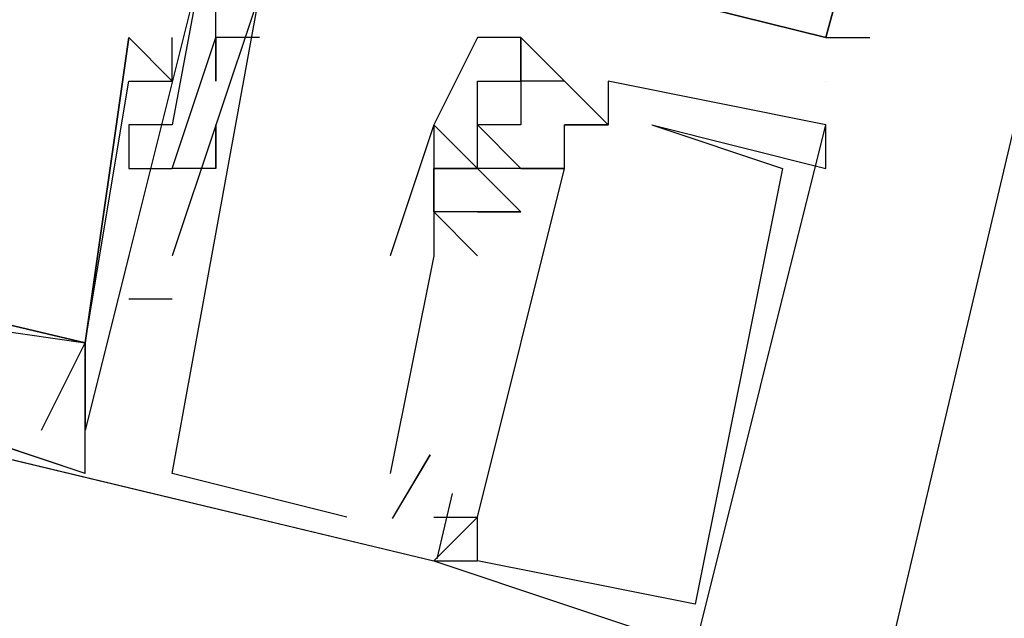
# Model space of a CAD drawing. Header units: feet. Extents: x -79 to 198, y -22 to 181.
# Tile 66 of 256: x 105.247 to 105.548, y 32.894 to 33.077. Entities that reach past the tile are written whole.
import ezdxf

# ---------------------------------------------------------------- set-up
doc = ezdxf.new("R2010")
doc.units = ezdxf.units.FT
doc.layers.add('A-LINEA', color=7, linetype='CONTINUOUS')

msp = doc.modelspace()

# ---------------------------------------------------------------- linework, layer by layer
at = {"layer": 'A-LINEA'}
for p, q in [((103.5333, 24.5111), (107.3733, 40.7511)), ((104.7067, 33.0711), (105.3733, 32.9111)), ((104.7067, 33.0711), (105.3733, 32.9111)), ((104.7067, 33.0711), (105.3733, 32.9111)), ((105.28, 33.0711), (105.28, 33.0711)), ((105.28, 33.0711), (105.28, 33.0711)), ((105.28, 33.0711), (105.28, 33.0711)), ((105.28, 33.0711), (105.28, 33.0711)), ((105.28, 33.0711), (105.28, 33.0711)), ((105.28, 33.0711), (105.28, 33.0711)), ((105.2933, 33.0711), (105.2933, 33.0711)), ((105.2933, 33.0711), (105.2933, 33.0711)), ((105.2933, 33.0711), (105.2933, 33.0711)), ((105.32, 33.0711), (105.3067, 33.0711)), ((105.3067, 33.0711), (105.3067, 33.0711)), ((105.32, 33.0711), (105.3067, 33.0711)), ((105.3067, 33.0711), (105.3067, 33.0711)), ((105.32, 33.0711), (105.3067, 33.0711)), ((105.3067, 33.0711), (105.3067, 33.0711)), ((105.3067, 33.0711), (105.3067, 33.0711)), ((105.3067, 33.0711), (105.3067, 33.0711)), ((105.3067, 33.0711), (105.3067, 33.0711)), ((105.3067, 33.0711), (105.3067, 33.0711)), ((105.3067, 33.0711), (105.3067, 33.0711)), ((105.3067, 33.0711), (105.3067, 33.0711)), ((105.32, 33.0711), (105.32, 33.0711)), ((105.32, 33.0711), (105.32, 33.0711)), ((105.32, 33.0711), (105.32, 33.0711)), ((105.3867, 33.0711), (105.3867, 33.0711)), ((105.3867, 33.0711), (105.3867, 33.0711)), ((105.3867, 33.0711), (105.3867, 33.0711)), ((105.3867, 33.0711), (105.3867, 33.0711)), ((105.4, 33.0711), (105.4, 33.0711)), ((105.4, 33.0711), (105.4, 33.0711)), ((105.4, 33.0711), (105.4, 33.0711)), ((105.4, 33.0711), (105.4, 33.0711)), ((105.4, 33.0711), (105.4, 33.0711)), ((105.4, 33.0711), (105.4, 33.0711)), ((105.4, 33.0711), (105.4, 33.0711)), ((105.4933, 33.0711), (105.4933, 33.0711)), ((105.4933, 33.0711), (105.4933, 33.0711)), ((105.4933, 33.0711), (105.4933, 33.0711)), ((105.4933, 33.0711), (105.4933, 33.0711)), ((105.4933, 33.0711), (105.4933, 33.0711)), ((105.4933, 33.0711), (105.4933, 33.0711)), ((105.4933, 33.0711), (105.4933, 33.0711)), ((105.4933, 33.0711), (105.4933, 33.0711)), ((105.5067, 33.0711), (105.5067, 33.0711)), ((105.28, 33.0578), (105.28, 33.0578)), ((105.28, 33.0578), (105.28, 33.0578)), ((105.28, 33.0578), (105.28, 33.0578)), ((105.28, 33.0578), (105.28, 33.0578)), ((105.28, 33.0578), (105.28, 33.0578)), ((105.28, 33.0578), (105.28, 33.0578)), ((105.2933, 33.0578), (105.2933, 33.0578)), ((105.2933, 33.0578), (105.2933, 33.0578)), ((105.2933, 33.0578), (105.2933, 33.0578)), ((105.2933, 33.0578), (105.2933, 33.0578)), ((105.2933, 33.0578), (105.2933, 33.0578)), ((105.2933, 33.0578), (105.2933, 33.0578)), ((105.3067, 33.0578), (105.3067, 33.0578)), ((105.3067, 33.0578), (105.3067, 33.0578)), ((105.3067, 33.0578), (105.3067, 33.0578)), ((105.3867, 33.0578), (105.3867, 33.0578)), ((105.3867, 33.0578), (105.3867, 33.0578)), ((105.3867, 33.0578), (105.3867, 33.0578)), ((105.3867, 33.0578), (105.3867, 33.0578)), ((105.4, 33.0578), (105.4, 33.0578)), ((105.4, 33.0578), (105.4, 33.0578)), ((105.4, 33.0578), (105.4, 33.0578)), ((105.4, 33.0578), (105.4, 33.0578)), ((105.4, 33.0578), (105.4, 33.0578)), ((105.4, 33.0578), (105.4, 33.0578)), ((105.4, 33.0578), (105.4, 33.0578)), ((105.4, 33.0578), (105.4, 33.0578)), ((105.4133, 33.0578), (105.4133, 33.0578)), ((105.4133, 33.0578), (105.4133, 33.0578)), ((105.4133, 33.0578), (105.4133, 33.0578)), ((105.4133, 33.0578), (105.4133, 33.0578)), ((105.4267, 33.0578), (105.4267, 33.0578)), ((105.4267, 33.0578), (105.4267, 33.0578)), ((105.4267, 33.0578), (105.4267, 33.0578)), ((105.4267, 33.0578), (105.4267, 33.0578)), ((105.4933, 33.0578), (105.4933, 33.0578)), ((105.4933, 33.0578), (105.4933, 33.0578)), ((105.28, 33.0444), (105.28, 33.0444)), ((105.28, 33.0444), (105.28, 33.0444)), ((105.28, 33.0444), (105.28, 33.0444)), ((105.2933, 33.0444), (105.2933, 33.0444)), ((105.2933, 33.0444), (105.2933, 33.0444)), ((105.2933, 33.0444), (105.2933, 33.0444)), ((105.3067, 33.0444), (105.3067, 33.0444)), ((105.3067, 33.0444), (105.3067, 33.0444)), ((105.3067, 33.0444), (105.3067, 33.0444)), ((105.3733, 33.0444), (105.3733, 33.0444)), ((105.3733, 33.0444), (105.3733, 33.0444)), ((105.3733, 33.0444), (105.3733, 33.0444)), ((105.3733, 33.0444), (105.3733, 33.0444)), ((105.3733, 33.0444), (105.3733, 33.0444)), ((105.3733, 33.0444), (105.3733, 33.0444)), ((105.3733, 33.0444), (105.3733, 33.0444)), ((105.3733, 33.0444), (105.3733, 33.0444)), ((105.3733, 33.0444), (105.3733, 33.0444)), ((105.3733, 33.0444), (105.3733, 33.0444)), ((105.3867, 33.0444), (105.3867, 33.0444)), ((105.3867, 33.0444), (105.3867, 33.0444)), ((105.3867, 33.0444), (105.3867, 33.0444)), ((105.3867, 33.0444), (105.3867, 33.0444)), ((105.3867, 33.0444), (105.3867, 33.0444)), ((105.3867, 33.0444), (105.3867, 33.0444)), ((105.3867, 33.0444), (105.3867, 33.0444)), ((105.3867, 33.0444), (105.3867, 33.0444)), ((105.4, 33.0444), (105.4, 33.0444)), ((105.4, 33.0444), (105.4, 33.0444)), ((105.4, 33.0444), (105.4, 33.0444)), ((105.4, 33.0444), (105.4, 33.0444)), ((105.4, 33.0444), (105.4, 33.0444)), ((105.4133, 33.0444), (105.4133, 33.0444)), ((105.4133, 33.0444), (105.4133, 33.0444)), ((105.4133, 33.0444), (105.4133, 33.0444)), ((105.4133, 33.0444), (105.4133, 33.0444)), ((105.4133, 33.0444), (105.4133, 33.0444)), ((105.4267, 33.0444), (105.4267, 33.0444)), ((105.4267, 33.0444), (105.4267, 33.0444)), ((105.4267, 33.0444), (105.4267, 33.0444)), ((105.4267, 33.0444), (105.4267, 33.0444)), ((105.4267, 33.0444), (105.4267, 33.0444)), ((105.4267, 33.0444), (105.4267, 33.0444)), ((105.4267, 33.0444), (105.4267, 33.0444)), ((105.4267, 33.0444), (105.4267, 33.0444)), ((105.44, 33.0444), (105.44, 33.0444)), ((105.44, 33.0444), (105.44, 33.0444)), ((105.44, 33.0444), (105.44, 33.0444)), ((105.44, 33.0444), (105.44, 33.0444)), ((105.4933, 33.0444), (105.4933, 33.0444)), ((105.4933, 33.0444), (105.4933, 33.0444)), ((105.4933, 33.0444), (105.4933, 33.0444)), ((105.4933, 33.0444), (105.4933, 33.0444)), ((105.28, 33.0311), (105.28, 33.0311)), ((105.28, 33.0311), (105.28, 33.0311)), ((105.28, 33.0311), (105.28, 33.0311)), ((105.2933, 33.0311), (105.2933, 33.0311)), ((105.2933, 33.0311), (105.2933, 33.0311)), ((105.2933, 33.0311), (105.2933, 33.0311)), ((105.2933, 33.0311), (105.2933, 33.0311)), ((105.2933, 33.0311), (105.2933, 33.0311)), ((105.2933, 33.0311), (105.2933, 33.0311)), ((105.3067, 33.0311), (105.3067, 33.0311)), ((105.3067, 33.0311), (105.3067, 33.0311)), ((105.3067, 33.0311), (105.3067, 33.0311)), ((105.3067, 33.0311), (105.3067, 33.0311)), ((105.3067, 33.0311), (105.3067, 33.0311)), ((105.3067, 33.0311), (105.3067, 33.0311)), ((105.3733, 33.0311), (105.3733, 33.0311)), ((105.3733, 33.0311), (105.3733, 33.0311)), ((105.3733, 33.0311), (105.3733, 33.0311)), ((105.3733, 33.0311), (105.3733, 33.0311)), ((105.3733, 33.0311), (105.3733, 33.0311)), ((105.3733, 33.0311), (105.3733, 33.0311)), ((105.3733, 33.0311), (105.3733, 33.0311)), ((105.3733, 33.0311), (105.3733, 33.0311)), ((105.3733, 33.0311), (105.3733, 33.0311)), ((105.3733, 33.0311), (105.3733, 33.0311)), ((105.3733, 33.0311), (105.3733, 33.0311)), ((105.3733, 33.0311), (105.3733, 33.0311)), ((105.3733, 33.0311), (105.3733, 33.0311)), ((105.3733, 33.0311), (105.3733, 33.0311)), ((105.3733, 33.0311), (105.3733, 33.0311)), ((105.3867, 33.0311), (105.3867, 33.0311)), ((105.3867, 33.0311), (105.3867, 33.0311)), ((105.3867, 33.0311), (105.3867, 33.0311)), ((105.3867, 33.0311), (105.3867, 33.0311)), ((105.3867, 33.0311), (105.3867, 33.0311)), ((105.3867, 33.0311), (105.3867, 33.0311)), ((105.3867, 33.0311), (105.3867, 33.0311)), ((105.3867, 33.0311), (105.3867, 33.0311)), ((105.3867, 33.0311), (105.3867, 33.0311)), ((105.3867, 33.0311), (105.3867, 33.0311)), ((105.3867, 33.0311), (105.3867, 33.0311)), ((105.3867, 33.0311), (105.3867, 33.0311)), ((105.3867, 33.0311), (105.3867, 33.0311)), ((105.3867, 33.0311), (105.3867, 33.0311)), ((105.3867, 33.0311), (105.3867, 33.0311)), ((105.3867, 33.0311), (105.3867, 33.0311)), ((105.3867, 33.0311), (105.3867, 33.0311)), ((105.3867, 33.0311), (105.3867, 33.0311)), ((105.3867, 33.0311), (105.3867, 33.0311)), ((105.3867, 33.0311), (105.3867, 33.0311)), ((105.3867, 33.0311), (105.3867, 33.0311)), ((105.3867, 33.0311), (105.3867, 33.0311)), ((105.3867, 33.0311), (105.3867, 33.0311)), ((105.3867, 33.0311), (105.3867, 33.0311)), ((105.3867, 33.0311), (105.3867, 33.0311)), ((105.4, 33.0311), (105.4, 33.0311)), ((105.4, 33.0311), (105.4, 33.0311)), ((105.4, 33.0311), (105.4, 33.0311)), ((105.4, 33.0311), (105.4, 33.0311)), ((105.4, 33.0311), (105.4, 33.0311)), ((105.4, 33.0311), (105.4, 33.0311)), ((105.4, 33.0311), (105.4, 33.0311)), ((105.4, 33.0311), (105.4, 33.0311)), ((105.4, 33.0311), (105.4, 33.0311)), ((105.4, 33.0311), (105.4, 33.0311)), ((105.4, 33.0311), (105.4, 33.0311)), ((105.4, 33.0311), (105.4, 33.0311)), ((105.4, 33.0311), (105.4, 33.0311)), ((105.4133, 33.0311), (105.4133, 33.0311)), ((105.4133, 33.0311), (105.4133, 33.0311)), ((105.4133, 33.0311), (105.4133, 33.0311)), ((105.4133, 33.0311), (105.4133, 33.0311)), ((105.4133, 33.0311), (105.4133, 33.0311)), ((105.4133, 33.0311), (105.4133, 33.0311)), ((105.4133, 33.0311), (105.4133, 33.0311)), ((105.4133, 33.0311), (105.4133, 33.0311)), ((105.4133, 33.0311), (105.4133, 33.0311)), ((105.4133, 33.0311), (105.4133, 33.0311)), ((105.48, 33.0311), (105.48, 33.0311)), ((105.48, 33.0311), (105.48, 33.0311)), ((105.48, 33.0311), (105.48, 33.0311)), ((105.4933, 33.0311), (105.4933, 33.0311)), ((105.3733, 33.0178), (105.3733, 33.0178)), ((105.3733, 33.0178), (105.3733, 33.0178)), ((105.3733, 33.0178), (105.3733, 33.0178)), ((105.3867, 33.0044), (105.3733, 33.0178)), ((105.3733, 33.0178), (105.3733, 33.0178)), ((105.3867, 33.0044), (105.3733, 33.0178)), ((105.3733, 33.0178), (105.3733, 33.0178)), ((105.3867, 33.0044), (105.3733, 33.0178)), ((105.3733, 33.0178), (105.3733, 33.0178)), ((105.3867, 33.0178), (105.3867, 33.0178)), ((105.3867, 33.0178), (105.3867, 33.0178)), ((105.3867, 33.0178), (105.3867, 33.0178)), ((105.3867, 33.0178), (105.3867, 33.0178)), ((105.3867, 33.0178), (105.3867, 33.0178)), ((105.3867, 33.0178), (105.3867, 33.0178)), ((105.3867, 33.0178), (105.3867, 33.0178)), ((105.3867, 33.0178), (105.3867, 33.0178)), ((105.3867, 33.0178), (105.3867, 33.0178)), ((105.4, 33.0178), (105.4, 33.0178)), ((105.4, 33.0178), (105.4, 33.0178)), ((105.4, 33.0178), (105.4, 33.0178)), ((105.4, 33.0178), (105.4, 33.0178)), ((105.4, 33.0178), (105.4, 33.0178)), ((105.4, 33.0178), (105.4, 33.0178)), ((105.28, 33.0044), (105.2667, 32.9511)), ((105.28, 33.0044), (105.2667, 32.9511)), ((105.28, 33.0044), (105.2667, 32.9511)), ((105.28, 33.0044), (105.28, 33.0044)), ((105.28, 33.0044), (105.28, 33.0044)), ((105.28, 33.0044), (105.28, 33.0044)), ((105.2933, 33.0044), (105.2933, 33.0044)), ((105.2933, 33.0044), (105.2933, 33.0044)), ((105.2933, 33.0044), (105.2933, 33.0044)), ((105.3733, 33.0044), (105.36, 32.9378)), ((105.3733, 33.0044), (105.36, 32.9378)), ((105.3733, 33.0044), (105.36, 32.9378)), ((105.3733, 33.0044), (105.36, 32.9378)), ((105.36, 33.0044), (105.36, 33.0044)), ((105.3733, 33.0044), (105.36, 32.9378)), ((105.36, 33.0044), (105.36, 33.0044)), ((105.3733, 33.0044), (105.36, 32.9378)), ((105.36, 33.0044), (105.36, 33.0044)), ((105.3733, 33.0044), (105.3733, 33.0044)), ((105.3733, 33.0044), (105.3733, 33.0044)), ((105.3733, 33.0044), (105.3733, 33.0044)), ((105.3733, 33.0044), (105.3733, 33.0044)), ((105.3733, 33.0044), (105.3733, 33.0044)), ((105.3733, 33.0044), (105.3733, 33.0044)), ((105.3867, 33.0044), (105.3867, 33.0044)), ((105.3867, 33.0044), (105.3867, 33.0044)), ((105.3867, 33.0044), (105.3867, 33.0044)), ((105.1733, 32.9911), (105.2667, 32.9778)), ((105.1733, 32.9911), (105.2667, 32.9778)), ((105.1733, 32.9911), (105.2667, 32.9778)), ((105.1733, 32.9911), (105.2667, 32.9778)), ((105.1733, 32.9911), (105.2667, 32.9778)), ((105.1733, 32.9911), (105.2667, 32.9778)), ((105.2933, 32.9911), (105.28, 32.9911)), ((105.28, 32.9911), (105.28, 32.9911)), ((105.2933, 32.9911), (105.28, 32.9911)), ((105.28, 32.9911), (105.28, 32.9911)), ((105.2933, 32.9911), (105.28, 32.9911)), ((105.28, 32.9911), (105.28, 32.9911)), ((105.2933, 32.9911), (105.2933, 32.9911)), ((105.2933, 32.9911), (105.2933, 32.9911)), ((105.2933, 32.9911), (105.2933, 32.9911)), ((105.2533, 32.9511), (105.2667, 32.9778)), ((105.2533, 32.9511), (105.2667, 32.9778)), ((105.2533, 32.9511), (105.2667, 32.9778)), ((105.2667, 32.9778), (105.2667, 32.9778)), ((105.2667, 32.9778), (105.2667, 32.9778)), ((105.2667, 32.9778), (105.2667, 32.9778)), ((105.2667, 32.9778), (105.2667, 32.9778)), ((105.2667, 32.9778), (105.2667, 32.9778)), ((105.2667, 32.9778), (105.2667, 32.9778)), ((105.2667, 32.9778), (105.2667, 32.9778)), ((105.2667, 32.9778), (105.2667, 32.9778)), ((105.2667, 32.9778), (105.2667, 32.9778)), ((105.2667, 32.9778), (105.2667, 32.9778)), ((105.2667, 32.9778), (105.2667, 32.9778)), ((105.2667, 32.9778), (105.2667, 32.9778)), ((105.2667, 32.9778), (105.2667, 32.9778)), ((105.2667, 32.9778), (105.2667, 32.9778)), ((105.2667, 32.9778), (105.2667, 32.9778)), ((105.2667, 32.9778), (105.2667, 32.9778)), ((105.2667, 32.9778), (105.2667, 32.9778)), ((105.2667, 32.9778), (105.2667, 32.9778)), ((105.2667, 32.9378), (105.1867, 32.9644)), ((105.2667, 32.9378), (105.1867, 32.9644)), ((105.2667, 32.9378), (105.1867, 32.9644)), ((105.2533, 32.9511), (105.2533, 32.9511)), ((105.2533, 32.9511), (105.2533, 32.9511)), ((105.2533, 32.9511), (105.2533, 32.9511)), ((105.2667, 32.9511), (105.2667, 32.9511)), ((105.2667, 32.9511), (105.2667, 32.9511)), ((105.2667, 32.9511), (105.2667, 32.9511)), ((105.2667, 32.9511), (105.2667, 32.9511)), ((105.2667, 32.9511), (105.2667, 32.9511)), ((105.2667, 32.9511), (105.2667, 32.9511)), ((105.2667, 32.9378), (105.2667, 32.9511)), ((105.2667, 32.9511), (105.2667, 32.9511)), ((105.2667, 32.9511), (105.2667, 32.9511)), ((105.2667, 32.9378), (105.2667, 32.9511)), ((105.2667, 32.9511), (105.2667, 32.9511)), ((105.2667, 32.9511), (105.2667, 32.9511)), ((105.2667, 32.9378), (105.2667, 32.9511)), ((105.2667, 32.9511), (105.2667, 32.9511)), ((105.2667, 32.9511), (105.2667, 32.9511)), ((105.3721, 32.9435), (105.3606, 32.924)), ((105.3721, 32.9435), (105.3606, 32.924)), ((105.3721, 32.9435), (105.3606, 32.924)), ((105.3722, 32.9435), (105.3606, 32.924)), ((105.3722, 32.9435), (105.3606, 32.924)), ((105.3722, 32.9435), (105.3606, 32.924)), ((105.2667, 32.9378), (105.2667, 32.9378)), ((105.2667, 32.9378), (105.2667, 32.9378)), ((105.2667, 32.9378), (105.2667, 32.9378)), ((105.2667, 32.9378), (105.2667, 32.9378)), ((105.2667, 32.9378), (105.2667, 32.9378)), ((105.2667, 32.9378), (105.2667, 32.9378)), ((105.2933, 32.9378), (105.2933, 32.9378)), ((105.2933, 32.9378), (105.2933, 32.9378)), ((105.2933, 32.9378), (105.2933, 32.9378)), ((105.2933, 32.9378), (105.2933, 32.9378)), ((105.2933, 32.9378), (105.2933, 32.9378)), ((105.2933, 32.9378), (105.2933, 32.9378)), ((105.36, 32.9378), (105.36, 32.9378)), ((105.36, 32.9378), (105.36, 32.9378)), ((105.36, 32.9378), (105.36, 32.9378)), ((105.36, 32.9378), (105.36, 32.9378)), ((105.36, 32.9378), (105.36, 32.9378)), ((105.36, 32.9378), (105.36, 32.9378)), ((105.379, 32.9317), (105.3743, 32.9117)), ((105.379, 32.9317), (105.3743, 32.9117)), ((105.379, 32.9317), (105.3743, 32.9117)), ((105.379, 32.9317), (105.3743, 32.9117)), ((105.379, 32.9317), (105.3743, 32.9117)), ((105.379, 32.9317), (105.3743, 32.9117)), ((105.3467, 32.9244), (105.3467, 32.9244)), ((105.3467, 32.9244), (105.3467, 32.9244)), ((105.3467, 32.9244), (105.3467, 32.9244)), ((105.3467, 32.9244), (105.3467, 32.9244)), ((105.3467, 32.9244), (105.3467, 32.9244)), ((105.3467, 32.9244), (105.3467, 32.9244)), ((105.36, 32.9244), (105.36, 32.9244)), ((105.36, 32.9244), (105.36, 32.9244)), ((105.36, 32.9244), (105.36, 32.9244)), ((105.36, 32.9244), (105.36, 32.9244)), ((105.36, 32.9244), (105.36, 32.9244)), ((105.36, 32.9244), (105.36, 32.9244)), ((105.3733, 32.9244), (105.3733, 32.9244)), ((105.3733, 32.9244), (105.3733, 32.9244)), ((105.3733, 32.9244), (105.3733, 32.9244)), ((105.3733, 32.9244), (105.3733, 32.9244)), ((105.3733, 32.9244), (105.3733, 32.9244)), ((105.3733, 32.9244), (105.3733, 32.9244)), ((105.3733, 32.9244), (105.3733, 32.9244)), ((105.3733, 32.9244), (105.3733, 32.9244)), ((105.3733, 32.9244), (105.3733, 32.9244)), ((105.3867, 32.9244), (105.3867, 32.9244)), ((105.3867, 32.9244), (105.3867, 32.9244)), ((105.3867, 32.9244), (105.3867, 32.9244)), ((105.3867, 32.9244), (105.3867, 32.9244)), ((105.3867, 32.9244), (105.3867, 32.9244)), ((105.3867, 32.9244), (105.3867, 32.9244)), ((105.3867, 32.9244), (105.3867, 32.9244)), ((105.3867, 32.9244), (105.3867, 32.9244)), ((105.3867, 32.9244), (105.3867, 32.9244)), ((105.3733, 32.9111), (105.3733, 32.9111)), ((105.3733, 32.9111), (105.3733, 32.9111)), ((105.3733, 32.9111), (105.3733, 32.9111)), ((105.3733, 32.9111), (105.3733, 32.9111)), ((105.3733, 32.9111), (105.3733, 32.9111)), ((105.3733, 32.9111), (105.3733, 32.9111)), ((105.3733, 32.9111), (105.3733, 32.9111)), ((105.3733, 32.9111), (105.3733, 32.9111)), ((105.3733, 32.9111), (105.3733, 32.9111)), ((105.3733, 32.9111), (105.3733, 32.9111)), ((105.3733, 32.9111), (105.3733, 32.9111)), ((105.3733, 32.9111), (105.3733, 32.9111)), ((105.3733, 32.9111), (105.3733, 32.9111)), ((105.3733, 32.9111), (105.3733, 32.9111)), ((105.3733, 32.9111), (105.3733, 32.9111)), ((105.3867, 32.9111), (105.3867, 32.9111)), ((105.3867, 32.9111), (105.3867, 32.9111)), ((105.3867, 32.9111), (105.3867, 32.9111)), ((105.3867, 32.9111), (105.3867, 32.9111)), ((105.3867, 32.9111), (105.3867, 32.9111)), ((105.3867, 32.9111), (105.3867, 32.9111)), ((105.3867, 32.9111), (105.3867, 32.9111)), ((105.3867, 32.9111), (105.3867, 32.9111)), ((105.3867, 32.9111), (105.3867, 32.9111)), ((105.4533, 32.8978), (105.4533, 32.8978)), ((105.4533, 32.8978), (105.4533, 32.8978)), ((105.4533, 32.8978), (105.4533, 32.8978))]:
    msp.add_line(p, q, dxfattribs=at)
for points in [[(105.24, 33.2578), (105.2533, 33.2444), (105.2533, 33.2711), (105.3333, 33.2578), (105.2933, 33.0444), (105.28, 33.0444), (105.28, 33.0311), (105.2933, 33.0311)], [(105.24, 33.2578), (105.2533, 33.2444), (105.2533, 33.2711), (105.3333, 33.2578), (105.2933, 33.0444), (105.28, 33.0444), (105.28, 33.0311), (105.2933, 33.0311)], [(105.24, 33.2578), (105.2533, 33.2444), (105.2533, 33.2711), (105.3333, 33.2578), (105.2933, 33.0444), (105.28, 33.0444), (105.28, 33.0311), (105.2933, 33.0311)], [(105.44, 33.0844), (105.4933, 33.0711), (105.5333, 33.2178), (105.5333, 33.2178), (105.4533, 33.2444), (105.4533, 33.2178), (105.4533, 33.2311)], [(105.44, 33.0844), (105.4933, 33.0711), (105.5333, 33.2178), (105.5333, 33.2178), (105.4533, 33.2444), (105.4533, 33.2178), (105.4533, 33.2311)], [(105.44, 33.0844), (105.4933, 33.0711), (105.5333, 33.2178), (105.5333, 33.2178), (105.4533, 33.2444), (105.4533, 33.2178), (105.4533, 33.2311)], [(105.5333, 33.2178), (105.4933, 33.0711), (105.4933, 33.0711), (105.44, 33.0844), (105.44, 33.0844), (105.44, 33.0978), (105.44, 33.0978), (105.4267, 33.0978)], [(105.5333, 33.2178), (105.4933, 33.0711), (105.4933, 33.0711), (105.44, 33.0844), (105.44, 33.0844), (105.44, 33.0978), (105.44, 33.0978), (105.4267, 33.0978)], [(105.5333, 33.2178), (105.4933, 33.0711), (105.4933, 33.0711), (105.44, 33.0844), (105.44, 33.0844), (105.44, 33.0978), (105.44, 33.0978), (105.4267, 33.0978)], [(104.7867, 33.1911), (104.76, 33.0978), (105.2667, 32.9778), (105.28, 33.0711), (105.28, 33.0711)], [(104.7867, 33.1911), (104.76, 33.0978), (105.2667, 32.9778), (105.28, 33.0711), (105.28, 33.0711)], [(104.7867, 33.1911), (104.76, 33.0978), (105.2667, 32.9778), (105.28, 33.0711), (105.28, 33.0711)], [(105.2667, 32.9511), (105.2667, 32.9778), (105.28, 33.0578), (105.2933, 33.0578), (105.28, 33.0711), (105.28, 33.0711), (105.2667, 32.9778), (104.76, 33.0978), (104.7867, 33.1911)], [(105.2667, 32.9511), (105.2667, 32.9778), (105.28, 33.0578), (105.2933, 33.0578), (105.28, 33.0711), (105.28, 33.0711), (105.2667, 32.9778), (104.76, 33.0978), (104.7867, 33.1911)], [(105.2667, 32.9511), (105.2667, 32.9778), (105.28, 33.0578), (105.2933, 33.0578), (105.28, 33.0711), (105.28, 33.0711), (105.2667, 32.9778), (104.76, 33.0978), (104.7867, 33.1911)], [(105.3067, 33.1644), (105.32, 33.1644), (105.2667, 32.9511)], [(105.3067, 33.1644), (105.32, 33.1644), (105.2667, 32.9511)], [(105.3067, 33.1644), (105.32, 33.1644), (105.2667, 32.9511)], [(105.3067, 33.0311), (105.3067, 33.0444), (105.3067, 33.0311), (105.2933, 33.0311), (105.3067, 33.0711), (105.3067, 33.0578), (105.3067, 33.0711), (105.3067, 33.1111), (105.32, 33.1111), (105.32, 33.1244)], [(105.3067, 33.0311), (105.3067, 33.0444), (105.3067, 33.0311), (105.2933, 33.0311), (105.3067, 33.0711), (105.3067, 33.0578), (105.3067, 33.0711), (105.3067, 33.1111), (105.32, 33.1111), (105.32, 33.1244)], [(105.3067, 33.0311), (105.3067, 33.0444), (105.3067, 33.0311), (105.2933, 33.0311), (105.3067, 33.0711), (105.3067, 33.0578), (105.3067, 33.0711), (105.3067, 33.1111), (105.32, 33.1111), (105.32, 33.1244)], [(105.44, 33.0978), (105.44, 33.0978), (105.44, 33.0844), (105.44, 33.0844), (105.4933, 33.0711), (105.4933, 33.0711)], [(105.3467, 32.9244), (105.2933, 32.9378), (105.32, 33.0844)], [(105.3467, 32.9244), (105.2933, 32.9378), (105.32, 33.0844)], [(105.3467, 32.9244), (105.2933, 32.9378), (105.32, 33.0844)], [(105.3467, 32.9244), (105.2933, 32.9378), (105.32, 33.0844), (105.2933, 33.0044)], [(105.3467, 32.9244), (105.2933, 32.9378), (105.32, 33.0844), (105.2933, 33.0044)], [(105.3467, 32.9244), (105.2933, 32.9378), (105.32, 33.0844), (105.2933, 33.0044)], [(105.44, 33.0844), (105.4933, 33.0711), (105.5067, 33.0711)], [(104.7067, 33.0711), (105.3733, 32.9111), (105.3867, 32.9111)], [(104.7067, 33.0711), (105.3733, 32.9111), (105.3867, 32.9111)], [(104.7067, 33.0711), (105.3733, 32.9111), (105.3867, 32.9111)], [(105.2667, 32.9778), (105.2667, 32.9511), (105.2667, 32.9778), (105.28, 33.0578), (105.2933, 33.0578), (105.2933, 33.0711)], [(105.2667, 32.9778), (105.2667, 32.9511), (105.2667, 32.9778), (105.28, 33.0578), (105.2933, 33.0578), (105.2933, 33.0711)], [(105.2667, 32.9778), (105.2667, 32.9511), (105.2667, 32.9778), (105.28, 33.0578), (105.2933, 33.0578), (105.2933, 33.0711)], [(105.3733, 32.9111), (105.4533, 32.8844), (105.4533, 32.8844), (105.4933, 33.0444), (105.4267, 33.0578), (105.4267, 33.0444), (105.4133, 33.0578), (105.4, 33.0711)], [(105.4, 33.0711), (105.3867, 33.0711), (105.3733, 33.0444), (105.3733, 33.0444), (105.3867, 33.0311), (105.3867, 33.0311), (105.3867, 33.0444), (105.4, 33.0311), (105.4, 33.0311), (105.4133, 33.0311), (105.4133, 33.0444)], [(105.3733, 32.9111), (105.4533, 32.8844), (105.4533, 32.8844), (105.4933, 33.0444), (105.4267, 33.0578), (105.4267, 33.0444), (105.4133, 33.0578), (105.4, 33.0711)], [(105.4, 33.0711), (105.3867, 33.0711), (105.3733, 33.0444), (105.3733, 33.0444), (105.3867, 33.0311), (105.3867, 33.0311), (105.3867, 33.0444), (105.4, 33.0311), (105.4, 33.0311), (105.4133, 33.0311), (105.4133, 33.0444)], [(105.3733, 32.9111), (105.4533, 32.8844), (105.4533, 32.8844), (105.4933, 33.0444), (105.4267, 33.0578), (105.4267, 33.0444), (105.4133, 33.0578), (105.4, 33.0711)], [(105.4, 33.0711), (105.3867, 33.0711), (105.3733, 33.0444), (105.3733, 33.0444), (105.3867, 33.0311), (105.3867, 33.0311), (105.3867, 33.0444), (105.4, 33.0311), (105.4, 33.0311), (105.4133, 33.0311), (105.4133, 33.0444)], [(105.4, 33.0711), (105.3867, 33.0711), (105.3733, 33.0444), (105.3733, 33.0444), (105.3867, 33.0311), (105.3867, 33.0311), (105.3867, 33.0311)], [(105.4, 33.0578), (105.4, 33.0711), (105.4, 33.0578)], [(105.4, 33.0578), (105.4, 33.0711), (105.4, 33.0578)], [(105.4, 33.0578), (105.4, 33.0711), (105.4, 33.0578)], [(105.44, 33.0444), (105.44, 33.0444), (105.4933, 33.0311), (105.4933, 33.0311), (105.4933, 33.0444), (105.4267, 33.0578), (105.4267, 33.0444), (105.4133, 33.0578), (105.4, 33.0578)], [(105.3733, 33.0311), (105.3867, 33.0311), (105.3733, 33.0311), (105.3867, 33.0311), (105.3733, 33.0444), (105.36, 33.0044)], [(105.3733, 33.0311), (105.3867, 33.0311), (105.3733, 33.0311), (105.3867, 33.0311), (105.3733, 33.0444), (105.36, 33.0044)], [(105.3733, 33.0311), (105.3867, 33.0311), (105.3733, 33.0311), (105.3867, 33.0311), (105.3733, 33.0444), (105.36, 33.0044)], [(105.3733, 33.0311), (105.3867, 33.0311), (105.3733, 33.0444), (105.3733, 33.0044)], [(105.44, 33.0444), (105.44, 33.0444), (105.48, 33.0311), (105.48, 33.0311), (105.4533, 32.8978), (105.4533, 32.8978), (105.3867, 32.9111), (105.3867, 32.9244), (105.3733, 32.9111)], [(105.3733, 33.0311), (105.3867, 33.0311), (105.3733, 33.0444), (105.3733, 33.0044)], [(105.44, 33.0444), (105.44, 33.0444), (105.48, 33.0311), (105.48, 33.0311), (105.4533, 32.8978), (105.4533, 32.8978), (105.3867, 32.9111), (105.3867, 32.9244), (105.3733, 32.9111)], [(105.3733, 33.0311), (105.3867, 33.0311), (105.3733, 33.0444), (105.3733, 33.0044)], [(105.44, 33.0444), (105.44, 33.0444), (105.48, 33.0311), (105.48, 33.0311), (105.4533, 32.8978), (105.4533, 32.8978), (105.3867, 32.9111), (105.3867, 32.9244), (105.3733, 32.9111)], [(105.3867, 33.0444), (105.4, 33.0311), (105.4, 33.0311), (105.4133, 33.0311), (105.4133, 33.0444), (105.4133, 33.0444)], [(105.4267, 33.0444), (105.4267, 33.0444), (105.4267, 33.0444), (105.4133, 33.0444), (105.4133, 33.0444)], [(105.4267, 33.0444), (105.4267, 33.0444), (105.4267, 33.0444), (105.4133, 33.0444), (105.4133, 33.0444)], [(105.4267, 33.0444), (105.4267, 33.0444), (105.4267, 33.0444), (105.4133, 33.0444), (105.4133, 33.0444)], [(105.4133, 33.0444), (105.4267, 33.0444), (105.4267, 33.0444), (105.4267, 33.0444)], [(105.3733, 32.9244), (105.3733, 32.9244), (105.3867, 32.9244), (105.4133, 33.0311), (105.4, 33.0311)], [(105.3867, 33.0311), (105.4, 33.0178), (105.3867, 33.0178), (105.3733, 33.0178), (105.3733, 33.0311), (105.3867, 33.0311)], [(105.3733, 32.9244), (105.3733, 32.9244), (105.3867, 32.9244), (105.4133, 33.0311), (105.4, 33.0311)], [(105.3867, 33.0311), (105.4, 33.0178), (105.3867, 33.0178), (105.3733, 33.0178), (105.3733, 33.0311), (105.3867, 33.0311)], [(105.3733, 32.9244), (105.3733, 32.9244), (105.3867, 32.9244), (105.4133, 33.0311), (105.4, 33.0311)], [(105.3867, 33.0311), (105.4, 33.0178), (105.3867, 33.0178), (105.3733, 33.0178), (105.3733, 33.0311), (105.3867, 33.0311)], [(105.3867, 32.9244), (105.4133, 33.0311), (105.4, 33.0311), (105.3867, 33.0311)], [(105.3867, 32.9244), (105.4133, 33.0311), (105.4, 33.0311), (105.3867, 33.0311)], [(105.3867, 32.9244), (105.4133, 33.0311), (105.4, 33.0311), (105.3867, 33.0311)], [(105.3867, 33.0178), (105.4, 33.0178), (105.3867, 33.0178)], [(105.3867, 33.0178), (105.4, 33.0178), (105.3867, 33.0178)], [(105.3867, 33.0178), (105.4, 33.0178), (105.3867, 33.0178)], [(105.2667, 32.9378), (105.1867, 32.9644), (105.1867, 32.9911), (105.1733, 32.9911)], [(105.2667, 32.9378), (105.1867, 32.9644), (105.1867, 32.9911), (105.1733, 32.9911)], [(105.2667, 32.9378), (105.1867, 32.9644), (105.1867, 32.9911), (105.1733, 32.9911)]]:
    msp.add_lwpolyline(points, dxfattribs=at)
msp.add_lwpolyline([(105.4, 33.0444), (105.3867, 33.0444), (105.3867, 33.0578), (105.4, 33.0578)], close=True, dxfattribs=at)
msp.add_lwpolyline([(105.4, 33.0444), (105.3867, 33.0444), (105.3867, 33.0578), (105.4, 33.0578)], close=True, dxfattribs=at)
msp.add_lwpolyline([(105.4, 33.0444), (105.3867, 33.0444), (105.3867, 33.0578), (105.4, 33.0578)], close=True, dxfattribs=at)
msp.add_lwpolyline([(105.4, 33.0444), (105.3867, 33.0444), (105.3867, 33.0578), (105.4, 33.0578)], close=True, dxfattribs=at)

doc.saveas('drawing.dxf')
